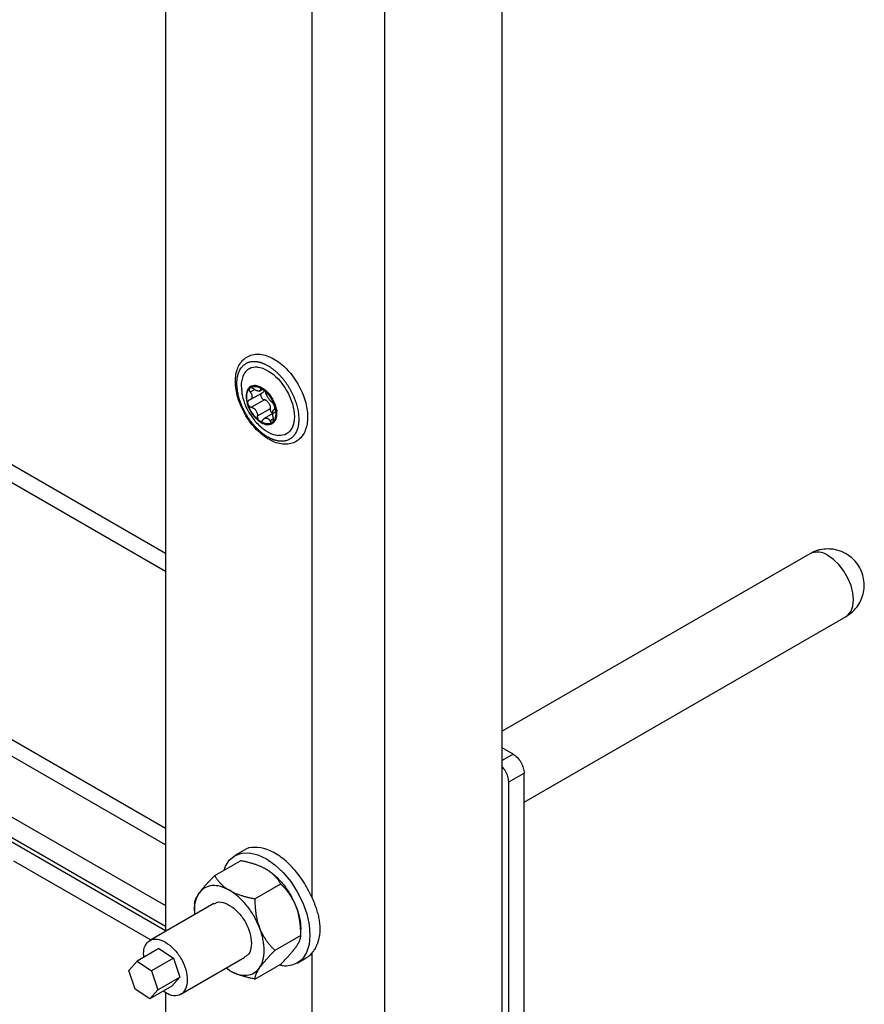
# Model space of a CAD drawing. Header units: millimetres. Extents: x -3787 to 418, y -511 to 3927.
# Tile 81 of 87: x 255 to 418, y 2785 to 2975. Entities that reach past the tile are written whole.
import ezdxf

# ---------------------------------------------------------------- set-up
doc = ezdxf.new("R2010")
doc.units = ezdxf.units.MM

msp = doc.modelspace()

# ---------------------------------------------------------------- linework, layer by layer
at = {"color": 7, "linetype": 'Continuous', "lineweight": 25}
for p, q in [((347.92, 2084.3), (347.92, 3495.28)), ((311.15, 3484.67), (311.15, 2805.82)), ((325.29, 2065.52), (325.29, 3484.67)), ((282.87, 3458.54), (282.87, 2799.17)), ((282.87, 2872.25), (-33.71, 3055.01)), ((-33.71, 3051.58), (282.87, 2868.82)), ((-17.21, 2977.41), (282.87, 2804.18)), ((-17.3, 2972.66), (282.87, 2799.37)), ((282.87, 2815.91), (24.07, 2965.32)), ((26.89, 2966.95), (282.87, 2819.18)), ((299.4, 2904.55), (299.33, 2904.5)), ((299.2, 2901.95), (301.8, 2903.45)), ((301.04, 2903.65), (301.64, 2904)), ((301.75, 2903.44), (301.91, 2903.54)), ((302.02, 2901.95), (299.5, 2900.5)), ((300.64, 2898.83), (303.15, 2900.29)), ((304.53, 2899.81), (301.94, 2898.31)), ((303.96, 2900.11), (303.78, 2900)), ((303.46, 2897.34), (303.54, 2897.39)), ((407.35, 2872.19), (347.92, 2837.88)), ((352.16, 2824.16), (414.35, 2860.06)), ((350.04, 2833.47), (347.92, 2834.7)), ((349.19, 2828.08), (352.16, 2829.8)), ((352.16, 2050), (352.16, 2829.8)), ((349.19, 2048.29), (349.19, 2828.08)), ((298.08, 2814.88), (296.31, 2813.86)), ((253.52, 2812.85), (280.04, 2797.54)), ((292.4, 2809.98), (297.39, 2812.86)), ((300.16, 2805.5), (305.15, 2808.39)), ((292.24, 2804.58), (279.87, 2797.44)), ((288.52, 2804.47), (288.52, 2803.26)), ((309.03, 2798.39), (304.04, 2795.51)), ((309.03, 2798.39), (309.03, 2799.59)), ((281.64, 2795.89), (277.4, 2793.44)), ((281.64, 2795.89), (284.46, 2794.02)), ((284.46, 2794.02), (280.22, 2791.57)), ((284.46, 2794.02), (285.69, 2790.36)), ((285.87, 2787.05), (298.24, 2794.19)), ((308.31, 2793.08), (310.08, 2794.1)), ((311.15, 2794.99), (311.15, 2662.76)), ((275.8, 2791.67), (277.4, 2793.44)), ((277.4, 2793.44), (280.22, 2791.57)), ((295.24, 2791.63), (294.61, 2792.09)), ((300.16, 2789.99), (305.15, 2792.87)), ((277.03, 2788.02), (275.8, 2791.67)), ((280.22, 2791.57), (281.44, 2787.92)), ((281.44, 2787.92), (285.69, 2790.36)), ((285.69, 2790.36), (284.09, 2788.59)), ((284.09, 2788.59), (279.85, 2786.14)), ((279.85, 2786.14), (277.03, 2788.02)), ((281.44, 2787.92), (279.85, 2786.14)), ((282.87, 2787.44), (282.87, 2656.11))]:
    msp.add_line(p, q, dxfattribs=at)
at = {"color": 8, "linetype": 'Continuous', "lineweight": 25}
for p, q in [((-17.3, 2973.49), (282.87, 2800.21)), ((300.13, 2903.93), (299.27, 2903.43)), ((301.41, 2904), (301.26, 2903.92)), ((303.04, 2897.91), (303.75, 2898.32)), ((350.04, 2833.47), (347.92, 2832.25))]:
    msp.add_line(p, q, dxfattribs=at)
at = {"color": 7, "linetype": 'Continuous', "lineweight": 25, "flags": 128}
for points in [[(299.4, 2904.55), (299.61, 2904.64), (300.35, 2904.73)], [(300.35, 2904.73), (301.2, 2904.48), (302.07, 2903.92), (302.89, 2903.1), (303.58, 2902.09), (304.08, 2900.98), (304.35, 2899.87), (304.37, 2898.85), (304.13, 2898.02), (303.65, 2897.46), (303.54, 2897.39)], [(294.26, 2811.05), (294.5, 2811.8), (295.29, 2813.03), (296.36, 2813.89), (297.65, 2814.35), (299.13, 2814.39), (300.72, 2814.01), (302.38, 2813.23), (304.03, 2812.07), (305.62, 2810.58), (307.08, 2808.82), (308.36, 2806.85), (309.4, 2804.75), (310.18, 2802.61), (310.65, 2800.49), (310.8, 2798.49), (310.62, 2796.68), (310.62, 2796.68)]]:
    msp.add_lwpolyline(points, dxfattribs=at)
at = {"color": 8, "linetype": 'Continuous', "lineweight": 25, "flags": 128}
msp.add_lwpolyline([(414.35, 2860.06), (414.72, 2860.33), (415.31, 2861.07), (415.68, 2862.07), (415.8, 2863.27), (415.68, 2864.61), (415.31, 2866.03), (414.72, 2867.46), (413.94, 2868.81), (413, 2870.04), (411.95, 2871.06), (410.85, 2871.84)], dxfattribs=at)
at = {"color": 8, "linetype": 'Continuous', "lineweight": 25}
msp.add_arc((408.81, 2869.07), 3.44, 53.6074, 115.0822, dxfattribs=at)
at = {"color": 7, "linetype": 'Continuous', "lineweight": 25}
for points, knots in [([(296.4, 2905.51), (296.4, 2905.25), (296.42, 2904.49), (296.64, 2903.17), (297.11, 2901.57), (297.78, 2899.99), (298.64, 2898.48), (299.65, 2897.09), (300.78, 2895.85), (302, 2894.82), (303.29, 2894.03), (304.6, 2893.51), (305.89, 2893.3), (307.1, 2893.42), (308.17, 2893.86), (309.04, 2894.57), (309.7, 2895.5), (310.14, 2896.63), (310.36, 2897.94), (310.35, 2899.4), (310.11, 2900.96), (309.64, 2902.55), (308.97, 2904.13), (308.11, 2905.64), (307.1, 2907.04), (305.97, 2908.27), (304.75, 2909.31), (303.46, 2910.1), (302.15, 2910.62), (300.86, 2910.83), (299.65, 2910.71), (298.58, 2910.27), (297.71, 2909.56), (297.05, 2908.63), (296.61, 2907.5), (296.42, 2906.43), (296.4, 2905.74), (296.4, 2905.51)], [0, 0, 0, 0, 0.0159965, 0.0459907, 0.0759151, 0.1057602, 0.1355657, 0.165394, 0.1952937, 0.2253359, 0.2555837, 0.2860434, 0.3164293, 0.3460937, 0.3745107, 0.4019904, 0.4293021, 0.4572424, 0.4861996, 0.5159068, 0.5458806, 0.5758054, 0.6056506, 0.6354562, 0.6652842, 0.6951837, 0.7252253, 0.7554723, 0.7859315, 0.8163186, 0.8459864, 0.8744074, 0.9018888, 0.9291998, 0.9571371, 0.9860911, 1, 1, 1, 1]), ([(304.95, 2893.96), (304.88, 2893.97), (304.76, 2893.98), (304.56, 2894.02), (304.37, 2894.06), (304.17, 2894.11), (303.98, 2894.17), (303.78, 2894.23), (303.57, 2894.31), (303.37, 2894.4), (303.17, 2894.49), (302.97, 2894.59), (302.76, 2894.7), (302.56, 2894.82), (302.35, 2894.94), (302.15, 2895.08), (301.95, 2895.22), (301.75, 2895.37), (301.54, 2895.53), (301.34, 2895.69), (301.15, 2895.86), (300.95, 2896.04), (300.76, 2896.22), (300.56, 2896.41), (300.37, 2896.61), (300.19, 2896.81), (300, 2897.02), (299.82, 2897.23), (299.64, 2897.45), (299.47, 2897.67), (299.3, 2897.9), (299.13, 2898.13), (298.97, 2898.37), (298.81, 2898.61), (298.66, 2898.85), (298.51, 2899.1), (298.36, 2899.35), (298.22, 2899.6), (298.09, 2899.86), (297.96, 2900.11), (297.84, 2900.37), (297.72, 2900.63), (297.61, 2900.89), (297.5, 2901.16), (297.4, 2901.42), (297.31, 2901.68), (297.22, 2901.95), (297.12, 2902.28), (297.01, 2902.69), (296.9, 2903.16), (296.81, 2903.63), (296.75, 2904.08), (296.71, 2904.53), (296.69, 2904.86), (296.69, 2905.28), (296.71, 2905.84), (296.81, 2906.46), (296.94, 2906.95), (297.13, 2907.51), (297.46, 2908.1), (298.07, 2908.77), (298.77, 2909.19), (299.42, 2909.34), (299.79, 2909.37), (299.99, 2909.37), (300.2, 2909.37), (300.33, 2909.36), (300.38, 2909.35)], [0, 0, 0, 0, 0.0108733, 0.0217466, 0.0326199, 0.0434932, 0.0543665, 0.0652398, 0.0761131, 0.0869864, 0.0978597, 0.108733, 0.1196063, 0.1304796, 0.1413529, 0.1522262, 0.1630995, 0.1739728, 0.1848462, 0.1957195, 0.2065928, 0.2174661, 0.2283394, 0.2392127, 0.250086, 0.2609593, 0.2718326, 0.2827059, 0.2935792, 0.3044525, 0.3153258, 0.3261991, 0.3370724, 0.3479457, 0.358819, 0.3696923, 0.3805656, 0.3914389, 0.4023122, 0.4131855, 0.4240588, 0.4349321, 0.4458054, 0.4566787, 0.467552, 0.4784253, 0.4892986, 0.5001719, 0.5199633, 0.5397549, 0.559557, 0.5793586, 0.5985892, 0.6177544, 0.6249171, 0.6561628, 0.6975253, 0.7182161, 0.7381568, 0.7953142, 0.8369998, 0.9096684, 0.9548102, 0.9624755, 0.9773461, 0.9913993, 1, 1, 1, 1]), ([(300.71, 2908.26), (300.14, 2908.23), (299.26, 2908.19), (298.4, 2907.47), (297.89, 2906.7), (297.61, 2905.69), (297.47, 2904.76), (297.6, 2904.11), (297.64, 2903.9)], [0, 0, 0, 0, 0.290956, 0.447583, 0.607534, 0.767485, 0.924111, 1, 1, 1, 1]), ([(300.38, 2909.35), (300.45, 2909.34), (300.57, 2909.33), (300.77, 2909.3), (300.96, 2909.26), (301.16, 2909.21), (301.35, 2909.15), (301.55, 2909.08), (301.76, 2909), (301.96, 2908.92), (302.16, 2908.82), (302.36, 2908.72), (302.57, 2908.61), (302.77, 2908.49), (302.98, 2908.37), (303.18, 2908.23), (303.38, 2908.09), (303.59, 2907.94), (303.79, 2907.79), (303.99, 2907.62), (304.18, 2907.45), (304.38, 2907.28), (304.58, 2907.09), (304.77, 2906.9), (304.96, 2906.71), (305.14, 2906.5), (305.33, 2906.3), (305.51, 2906.08), (305.69, 2905.87), (305.86, 2905.64), (306.03, 2905.41), (306.2, 2905.18), (306.36, 2904.95), (306.52, 2904.71), (306.67, 2904.46), (306.82, 2904.21), (306.97, 2903.96), (307.11, 2903.71), (307.24, 2903.46), (307.37, 2903.2), (307.49, 2902.94), (307.61, 2902.68), (307.72, 2902.42), (307.83, 2902.16), (307.93, 2901.89), (308.02, 2901.63), (308.11, 2901.37), (308.22, 2901.02), (308.33, 2900.58), (308.45, 2900.06), (308.54, 2899.55), (308.6, 2899.05), (308.64, 2898.56), (308.64, 2898.08), (308.62, 2897.62), (308.57, 2897.18), (308.5, 2896.76), (308.39, 2896.37), (308.26, 2896), (308.11, 2895.65), (307.92, 2895.33), (307.72, 2895.05), (307.49, 2894.79), (307.24, 2894.57), (306.96, 2894.37), (306.67, 2894.22), (306.35, 2894.09), (306.03, 2894), (305.68, 2893.95), (305.32, 2893.94), (305.07, 2893.95), (304.95, 2893.96)], [0, 0, 0, 0, 0.01087, 0.021741, 0.032611, 0.043481, 0.054352, 0.065222, 0.076093, 0.086963, 0.097833, 0.108704, 0.119574, 0.130444, 0.141315, 0.152185, 0.163055, 0.173926, 0.184796, 0.195666, 0.206537, 0.217407, 0.228278, 0.239148, 0.250018, 0.260889, 0.271759, 0.282629, 0.2935, 0.30437, 0.31524, 0.326111, 0.336981, 0.347851, 0.358722, 0.369592, 0.380463, 0.391333, 0.402203, 0.413074, 0.423944, 0.434814, 0.445685, 0.456555, 0.467425, 0.478296, 0.489166, 0.500036, 0.521774, 0.543512, 0.565249, 0.586987, 0.608724, 0.630462, 0.652199, 0.673937, 0.695674, 0.717412, 0.739149, 0.760887, 0.782625, 0.804362, 0.8261, 0.847837, 0.869575, 0.891312, 0.91305, 0.934787, 0.956525, 0.978262, 1, 1, 1, 1]), ([(300.71, 2908.26), (301.96, 2908.13), (303.38, 2907.32), (305.89, 2904.66), (306.88, 2902.93), (307.92, 2899.43), (307.92, 2897.8), (306.88, 2895.5), (305.88, 2894.93), (304.62, 2895.06)], [0, 0, 0, 0, 0.25, 0.25, 0.5, 0.5, 0.75, 0.75, 1, 1, 1, 1]), ([(300.28, 2904.69), (299.92, 2904.72), (299.6, 2904.66), (299.06, 2904.35), (298.84, 2904.1), (298.55, 2903.45), (298.47, 2903.05), (298.47, 2902.17), (298.54, 2901.69), (298.84, 2900.7), (299.05, 2900.2), (299.59, 2899.26), (299.92, 2898.83), (300.62, 2898.08), (301.01, 2897.77), (301.77, 2897.33), (302.15, 2897.19), (302.51, 2897.16)], [0, 0, 0, 0, 0.125, 0.125, 0.25, 0.25, 0.375, 0.375, 0.5, 0.5, 0.625, 0.625, 0.75, 0.75, 0.875, 0.875, 1, 1, 1, 1]), ([(299.16, 2904.19), (299.46, 2904.46), (299.87, 2904.59), (300.77, 2904.5), (301.28, 2904.28), (301.76, 2903.93)], [0, 0, 0, 0, 0.5, 0.5, 1, 1, 1, 1]), ([(302.51, 2897.16), (302.86, 2897.12), (303.19, 2897.18), (303.73, 2897.5), (303.95, 2897.75), (304.24, 2898.39), (304.32, 2898.79), (304.32, 2899.67), (304.24, 2900.16), (303.95, 2901.14), (303.73, 2901.64), (303.19, 2902.58), (302.87, 2903.02), (302.16, 2903.77), (301.78, 2904.07), (301.01, 2904.52), (300.63, 2904.65), (300.28, 2904.69)], [0, 0, 0, 0, 0.125, 0.125, 0.25, 0.25, 0.375, 0.375, 0.5, 0.5, 0.625, 0.625, 0.75, 0.75, 0.875, 0.875, 1, 1, 1, 1]), ([(297.6, 2903.9), (297.62, 2903.62), (297.67, 2902.97), (297.92, 2901.99), (298.32, 2900.8), (298.74, 2900.01), (298.99, 2899.53)], [0, 0, 0, 0, 0.185769, 0.424307, 0.652184, 1, 1, 1, 1]), ([(298.79, 2901.18), (298.61, 2901.81), (298.54, 2902.43), (298.67, 2903.48), (298.87, 2903.91), (299.16, 2904.19)], [0, 0, 0, 0, 0.5, 0.5, 1, 1, 1, 1]), ([(299.16, 2904.19), (299.15, 2904.17), (299.13, 2904.15), (299.1, 2904.1), (299.08, 2904.05), (299.07, 2903.99), (299.07, 2903.93), (299.07, 2903.85), (299.09, 2903.76), (299.13, 2903.65), (299.19, 2903.54), (299.25, 2903.47), (299.27, 2903.43)], [0, 0, 0, 0, 0.084084, 0.167114, 0.249666, 0.332343, 0.415764, 0.500551, 0.619332, 0.738029, 0.870001, 1, 1, 1, 1]), ([(299.27, 2903.43), (299.29, 2903.41), (299.33, 2903.35), (299.39, 2903.27), (299.43, 2903.19), (299.47, 2903.12), (299.53, 2903), (299.58, 2902.84), (299.61, 2902.63), (299.59, 2902.4), (299.5, 2902.2), (299.38, 2902.07), (299.25, 2901.97), (299.14, 2901.93), (299.08, 2901.9)], [0, 0, 0, 0, 0.046074, 0.09015, 0.132234, 0.172336, 0.210462, 0.318499, 0.420284, 0.562638, 0.709748, 0.796787, 0.893499, 1, 1, 1, 1]), ([(299.94, 2904.05), (299.91, 2904.07), (299.87, 2904.1), (299.79, 2904.15), (299.7, 2904.19), (299.6, 2904.23), (299.49, 2904.26), (299.37, 2904.27), (299.25, 2904.25), (299.19, 2904.21), (299.16, 2904.19)], [0, 0, 0, 0, 0.086738, 0.173874, 0.262412, 0.381161, 0.500077, 0.668064, 0.833077, 1, 1, 1, 1]), ([(300.83, 2903.65), (300.81, 2903.65), (300.76, 2903.66), (300.68, 2903.68), (300.59, 2903.7), (300.5, 2903.73), (300.39, 2903.78), (300.26, 2903.84), (300.1, 2903.93), (300, 2904.01), (299.94, 2904.05)], [0, 0, 0, 0, 0.096136, 0.194084, 0.293936, 0.395784, 0.499709, 0.651567, 0.818287, 1, 1, 1, 1]), ([(301.26, 2903.92), (301.26, 2903.9), (301.25, 2903.86), (301.23, 2903.81), (301.2, 2903.76), (301.17, 2903.73), (301.12, 2903.69), (301.05, 2903.66), (300.95, 2903.64), (300.87, 2903.65), (300.83, 2903.65)], [0, 0, 0, 0, 0.1108911, 0.2163688, 0.3164576, 0.4111867, 0.5005903, 0.6725163, 0.8388489, 1, 1, 1, 1]), ([(301.76, 2903.93), (301.74, 2903.94), (301.7, 2903.97), (301.64, 2904.01), (301.58, 2904.03), (301.52, 2904.05), (301.47, 2904.06), (301.42, 2904.07), (301.36, 2904.06), (301.32, 2904.03), (301.28, 2903.98), (301.27, 2903.94), (301.26, 2903.92)], [0, 0, 0, 0, 0.084084, 0.167114, 0.249666, 0.332343, 0.415764, 0.500551, 0.619332, 0.738029, 0.870001, 1, 1, 1, 1]), ([(301.41, 2903.22), (301.37, 2903.18), (301.3, 2903.09), (301.26, 2902.88), (301.3, 2902.64), (301.41, 2902.39), (301.58, 2902.18), (301.79, 2902.02), (301.94, 2901.97), (302.02, 2901.95)], [0, 0, 0, 0, 0.1160778, 0.263705, 0.4105945, 0.557602, 0.7053007, 0.845444, 1, 1, 1, 1]), ([(301.76, 2903.93), (302.25, 2903.57), (302.72, 2903.08), (303.49, 2901.94), (303.8, 2901.29), (303.99, 2900.66)], [0, 0, 0, 0, 0.5, 0.5, 1, 1, 1, 1]), ([(302.35, 2903.13), (302.34, 2903.15), (302.32, 2903.2), (302.29, 2903.27), (302.25, 2903.36), (302.19, 2903.45), (302.11, 2903.57), (302.01, 2903.7), (301.89, 2903.83), (301.8, 2903.89), (301.76, 2903.93)], [0, 0, 0, 0, 0.086738, 0.173874, 0.262412, 0.381161, 0.500077, 0.668064, 0.833077, 1, 1, 1, 1]), ([(303.48, 2901.46), (303.46, 2901.48), (303.42, 2901.51), (303.35, 2901.57), (303.29, 2901.63), (303.23, 2901.69), (303.13, 2901.8), (303, 2901.96), (302.84, 2902.18), (302.68, 2902.42), (302.56, 2902.64), (302.47, 2902.82), (302.4, 2902.97), (302.36, 2903.07), (302.35, 2903.13)], [0, 0, 0, 0, 0.055463, 0.108219, 0.15828, 0.205661, 0.250379, 0.378158, 0.499894, 0.621702, 0.749594, 0.8256, 0.909047, 1, 1, 1, 1]), ([(299.08, 2901.9), (299.06, 2901.9), (299.02, 2901.88), (298.96, 2901.84), (298.9, 2901.79), (298.84, 2901.73), (298.79, 2901.63), (298.76, 2901.5), (298.76, 2901.35), (298.78, 2901.24), (298.79, 2901.18)], [0, 0, 0, 0, 0.086738, 0.173874, 0.262412, 0.381161, 0.500077, 0.668064, 0.833077, 1, 1, 1, 1]), ([(301.02, 2897.92), (300.54, 2898.27), (300.07, 2898.77), (299.29, 2899.91), (298.98, 2900.55), (298.79, 2901.18)], [0, 0, 0, 0, 0.5, 0.5, 1, 1, 1, 1]), ([(298.79, 2901.18), (298.8, 2901.15), (298.82, 2901.1), (298.86, 2901.02), (298.9, 2900.94), (298.95, 2900.87), (299.01, 2900.8), (299.08, 2900.72), (299.16, 2900.65), (299.27, 2900.58), (299.38, 2900.53), (299.46, 2900.51), (299.5, 2900.5)], [0, 0, 0, 0, 0.084084, 0.167114, 0.249666, 0.332343, 0.415763, 0.500551, 0.619331, 0.738029, 0.870001, 1, 1, 1, 1]), ([(299.5, 2900.5), (299.54, 2900.49), (299.61, 2900.47), (299.71, 2900.44), (299.81, 2900.39), (299.89, 2900.35), (300.03, 2900.26), (300.2, 2900.13), (300.38, 2899.91), (300.51, 2899.66), (300.6, 2899.42), (300.63, 2899.21), (300.65, 2899.02), (300.64, 2898.9), (300.64, 2898.83)], [0, 0, 0, 0, 0.055463, 0.108219, 0.15828, 0.205661, 0.250379, 0.378158, 0.499894, 0.621702, 0.749594, 0.8256, 0.909047, 1, 1, 1, 1]), ([(302.42, 2901.79), (302.39, 2901.81), (302.33, 2901.84), (302.23, 2901.89), (302.13, 2901.92), (302.06, 2901.94), (302.02, 2901.95)], [0, 0, 0, 0, 0.227516, 0.469971, 0.727444, 1, 1, 1, 1]), ([(302.42, 2901.79), (302.58, 2901.67), (302.72, 2901.51), (302.97, 2901.15), (303.07, 2900.95), (303.13, 2900.75)], [0, 0, 0, 0, 0.5, 0.5, 1, 1, 1, 1]), ([(303.15, 2900.29), (303.16, 2900.32), (303.16, 2900.38), (303.16, 2900.48), (303.16, 2900.57), (303.15, 2900.66), (303.14, 2900.72), (303.13, 2900.75)], [0, 0, 0, 0, 0.219257, 0.428851, 0.628814, 0.819183, 1, 1, 1, 1]), ([(303.99, 2900.66), (303.98, 2900.69), (303.96, 2900.74), (303.93, 2900.83), (303.9, 2900.91), (303.86, 2900.99), (303.82, 2901.07), (303.76, 2901.15), (303.7, 2901.24), (303.63, 2901.33), (303.55, 2901.41), (303.51, 2901.44), (303.48, 2901.46)], [0, 0, 0, 0, 0.084084, 0.167114, 0.249666, 0.332343, 0.415764, 0.500551, 0.619332, 0.738029, 0.870001, 1, 1, 1, 1]), ([(303.99, 2900.66), (304.18, 2900.03), (304.24, 2899.41), (304.11, 2898.36), (303.92, 2897.93), (303.62, 2897.66)], [0, 0, 0, 0, 0.5, 0.5, 1, 1, 1, 1]), ([(303.9, 2900.05), (303.91, 2900.06), (303.94, 2900.06), (303.97, 2900.08), (304, 2900.12), (304.02, 2900.17), (304.04, 2900.25), (304.05, 2900.36), (304.03, 2900.51), (304, 2900.61), (303.99, 2900.66)], [0, 0, 0, 0, 0.088673, 0.177747, 0.268293, 0.392295, 0.51654, 0.678897, 0.838585, 1, 1, 1, 1]), ([(298.99, 2899.53), (299.31, 2899.03), (299.77, 2898.31), (300.6, 2897.37), (301.3, 2896.69), (301.89, 2896.27), (302.15, 2896.08)], [0, 0, 0, 0, 0.37941, 0.535554, 0.795634, 1, 1, 1, 1]), ([(300.64, 2898.83), (300.63, 2898.8), (300.63, 2898.75), (300.63, 2898.66), (300.65, 2898.55), (300.67, 2898.44), (300.72, 2898.3), (300.8, 2898.16), (300.9, 2898.02), (300.98, 2897.95), (301.02, 2897.92)], [0, 0, 0, 0, 0.086738, 0.173874, 0.262412, 0.381161, 0.500077, 0.668064, 0.833077, 1, 1, 1, 1]), ([(303.67, 2899.3), (303.63, 2899.32), (303.56, 2899.35), (303.44, 2899.45), (303.33, 2899.58), (303.24, 2899.74), (303.18, 2899.91), (303.15, 2900.1), (303.15, 2900.22), (303.15, 2900.29)], [0, 0, 0, 0, 0.1038, 0.253003, 0.402142, 0.539367, 0.684612, 0.838095, 1, 1, 1, 1]), ([(303.71, 2898.53), (303.7, 2898.57), (303.68, 2898.65), (303.65, 2898.76), (303.63, 2898.88), (303.62, 2898.98), (303.6, 2899.14), (303.59, 2899.35), (303.61, 2899.58), (303.64, 2899.78), (303.7, 2899.91), (303.76, 2899.99), (303.82, 2900.04), (303.87, 2900.05), (303.9, 2900.05)], [0, 0, 0, 0, 0.055463, 0.108219, 0.15828, 0.205661, 0.250379, 0.378158, 0.499894, 0.621702, 0.749594, 0.8256, 0.909047, 1, 1, 1, 1]), ([(301.02, 2897.92), (301.04, 2897.9), (301.08, 2897.88), (301.14, 2897.85), (301.2, 2897.82), (301.27, 2897.81), (301.31, 2897.81), (301.33, 2897.8)], [0, 0, 0, 0, 0.200671, 0.399802, 0.598581, 0.798234, 1, 1, 1, 1]), ([(301.33, 2897.8), (301.35, 2897.8), (301.38, 2897.8), (301.44, 2897.81), (301.49, 2897.83), (301.56, 2897.87), (301.64, 2897.93), (301.7, 2898), (301.72, 2898.04)], [0, 0, 0, 0, 0.1186566, 0.2366593, 0.354757, 0.473716, 0.739027, 1, 1, 1, 1]), ([(301.72, 2898.04), (301.74, 2898.07), (301.77, 2898.13), (301.83, 2898.2), (301.89, 2898.26), (301.95, 2898.31), (302.03, 2898.36), (302.13, 2898.41), (302.25, 2898.44), (302.34, 2898.44), (302.38, 2898.44)], [0, 0, 0, 0, 0.110891, 0.216369, 0.316458, 0.411187, 0.50059, 0.672516, 0.838849, 1, 1, 1, 1]), ([(302.38, 2898.44), (302.4, 2898.43), (302.45, 2898.43), (302.52, 2898.4), (302.59, 2898.37), (302.67, 2898.33), (302.75, 2898.27), (302.84, 2898.18), (302.95, 2898.06), (303.01, 2897.96), (303.04, 2897.91)], [0, 0, 0, 0, 0.096136, 0.194084, 0.293936, 0.395784, 0.499709, 0.651567, 0.818287, 1, 1, 1, 1]), ([(303.04, 2897.91), (303.06, 2897.89), (303.08, 2897.84), (303.13, 2897.78), (303.18, 2897.73), (303.24, 2897.67), (303.32, 2897.62), (303.38, 2897.6), (303.41, 2897.6)], [0, 0, 0, 0, 0.13071, 0.261256, 0.392902, 0.526927, 0.763641, 1, 1, 1, 1]), ([(303.41, 2897.6), (303.42, 2897.59), (303.45, 2897.59), (303.5, 2897.59), (303.54, 2897.61), (303.58, 2897.63), (303.61, 2897.65), (303.62, 2897.66)], [0, 0, 0, 0, 0.201766, 0.401419, 0.600198, 0.799329, 1, 1, 1, 1]), ([(303.62, 2897.66), (303.63, 2897.67), (303.66, 2897.7), (303.69, 2897.74), (303.72, 2897.8), (303.74, 2897.87), (303.75, 2897.94), (303.77, 2898.02), (303.77, 2898.13), (303.76, 2898.25), (303.75, 2898.39), (303.72, 2898.48), (303.71, 2898.53)], [0, 0, 0, 0, 0.084084, 0.167115, 0.249667, 0.332343, 0.415764, 0.500551, 0.619332, 0.738029, 0.870001, 1, 1, 1, 1]), ([(302.16, 2896.09), (302.35, 2895.95), (303.19, 2895.35), (304, 2895.18), (304.62, 2895.06)], [0, 0, 0, 0, 0.233986, 1, 1, 1, 1]), ([(410.85, 2873.13), (410.34, 2873.1), (409.62, 2873.05), (408.57, 2872.76), (407.89, 2872.51), (407.47, 2872.24), (407.36, 2872.17)], [0, 0, 0, 0, 0.4169827, 0.5936876, 0.8923097, 1, 1, 1, 1]), ([(414.34, 2860.08), (414.57, 2860.21), (415.17, 2860.56), (416.02, 2861.35), (416.85, 2862.43), (417.47, 2863.7), (417.83, 2865.11), (417.89, 2866.59), (417.63, 2868.07), (417.05, 2869.5), (416.19, 2870.73), (415.14, 2871.72), (414.07, 2872.38), (413.06, 2872.79), (412.02, 2873.07), (411.29, 2873.1), (410.85, 2873.13)], [0, 0, 0, 0, 0.042907, 0.113437, 0.187944, 0.265149, 0.34419, 0.424607, 0.506262, 0.589357, 0.674652, 0.750843, 0.825045, 0.879423, 0.928945, 1, 1, 1, 1]), ([(350.04, 2833.47), (350.32, 2833.31), (350.6, 2833.09), (351.11, 2832.55), (351.34, 2832.23), (351.74, 2831.55), (351.89, 2831.19), (352.11, 2830.47), (352.16, 2830.12), (352.16, 2829.8)], [0, 0, 0, 0, 0.25, 0.25, 0.5, 0.5, 0.75, 0.75, 1, 1, 1, 1]), ([(349.19, 2828.08), (349.16, 2828.42), (349.1, 2829.1), (348.62, 2830.19), (348.15, 2830.77), (347.92, 2831.05)], [0, 0, 0, 0, 0.3393715, 0.678743, 1, 1, 1, 1]), ([(311.15, 2805.82), (310.63, 2806.88), (309.59, 2808.98), (307.4, 2811.73), (304.97, 2813.86), (302.44, 2815.21), (300.11, 2815.54), (298.6, 2815.37), (298.1, 2814.88), (298.09, 2814.87)], [0, 0, 0, 0, 0.166049, 0.332098, 0.498147, 0.664196, 0.830245, 0.996294, 1, 1, 1, 1]), ([(302.31, 2811.22), (302.24, 2811.26), (302.11, 2811.34), (301.89, 2811.45), (301.67, 2811.56), (301.45, 2811.67), (301.11, 2811.82), (300.63, 2812), (300.03, 2812.21), (299.41, 2812.4), (298.77, 2812.57), (298.1, 2812.72), (297.63, 2812.82), (297.39, 2812.86)], [0, 0, 0, 0, 0.050324, 0.100597, 0.150956, 0.201537, 0.252473, 0.375657, 0.501384, 0.62054, 0.742805, 0.869044, 1, 1, 1, 1]), ([(305.15, 2808.39), (305.1, 2808.47), (305.01, 2808.62), (304.86, 2808.85), (304.71, 2809.08), (304.55, 2809.29), (304.38, 2809.5), (304.2, 2809.71), (303.96, 2809.96), (303.65, 2810.27), (303.29, 2810.57), (302.95, 2810.82), (302.64, 2811.03), (302.42, 2811.16), (302.31, 2811.22)], [0, 0, 0, 0, 0.075954, 0.15025, 0.223017, 0.294394, 0.364535, 0.433606, 0.501788, 0.62778, 0.751437, 0.834899, 0.917554, 1, 1, 1, 1]), ([(302.31, 2811.22), (302.38, 2811.18), (302.53, 2811.1), (302.74, 2810.96), (302.96, 2810.82), (303.17, 2810.66), (303.39, 2810.51), (303.6, 2810.34), (303.81, 2810.17), (304.24, 2809.8), (304.88, 2809.18), (305.68, 2808.26), (306.43, 2807.25), (306.98, 2806.37), (307.38, 2805.64), (307.65, 2805.1), (307.91, 2804.54), (308.05, 2804.17), (308.13, 2803.99)], [0, 0, 0, 0, 0.030823, 0.061552, 0.092219, 0.122855, 0.153494, 0.184165, 0.214902, 0.245736, 0.37285, 0.500016, 0.62713, 0.754295, 0.81584, 0.877135, 0.938436, 1, 1, 1, 1]), ([(289.42, 2806.62), (289.46, 2806.67), (289.52, 2806.76), (289.63, 2806.91), (289.75, 2807.06), (289.87, 2807.21), (290.06, 2807.45), (290.33, 2807.78), (290.7, 2808.2), (291.09, 2808.63), (291.5, 2809.06), (291.94, 2809.51), (292.24, 2809.82), (292.4, 2809.98)], [0, 0, 0, 0, 0.0488465, 0.0976979, 0.146681, 0.1959209, 0.2455409, 0.3722826, 0.5013791, 0.6205427, 0.7428114, 0.8690492, 1, 1, 1, 1]), ([(292.4, 2809.98), (292.45, 2809.9), (292.54, 2809.75), (292.69, 2809.51), (292.84, 2809.29), (293.01, 2809.07), (293.17, 2808.86), (293.35, 2808.66), (293.59, 2808.4), (293.91, 2808.1), (294.27, 2807.79), (294.61, 2807.54), (294.92, 2807.33), (295.13, 2807.21), (295.24, 2807.14)], [0, 0, 0, 0, 0.075958, 0.150258, 0.223026, 0.294404, 0.364543, 0.433612, 0.50179, 0.630049, 0.756002, 0.837959, 0.919102, 1, 1, 1, 1]), ([(291.88, 2808.04), (291.37, 2808), (290.91, 2807.85), (290.08, 2807.37), (289.72, 2807.04), (289.42, 2806.62)], [0, 0, 0, 0, 0.5, 0.5, 1, 1, 1, 1]), ([(295.24, 2807.14), (294.65, 2807.48), (294.07, 2807.73), (292.94, 2808.03), (292.39, 2808.09), (291.88, 2808.04)], [0, 0, 0, 0, 0.5, 0.5, 1, 1, 1, 1]), ([(308.13, 2803.99), (308.09, 2804.07), (308.03, 2804.25), (307.92, 2804.5), (307.8, 2804.75), (307.68, 2805), (307.49, 2805.36), (307.21, 2805.84), (306.85, 2806.39), (306.46, 2806.91), (306.06, 2807.41), (305.62, 2807.91), (305.31, 2808.23), (305.15, 2808.39)], [0, 0, 0, 0, 0.049816, 0.099611, 0.149518, 0.19967, 0.250197, 0.373625, 0.499436, 0.619043, 0.741775, 0.868509, 1, 1, 1, 1]), ([(288.61, 2802.48), (288.57, 2802.75), (288.45, 2803.73), (288.68, 2805.22), (289.17, 2806.16), (289.42, 2806.62)], [0, 0, 0, 0, 0.154112, 0.577056, 1, 1, 1, 1]), ([(288.52, 2804.46), (288.52, 2804.5), (288.53, 2804.58), (288.54, 2804.7), (288.56, 2804.83), (288.58, 2804.96), (288.62, 2805.09), (288.66, 2805.23), (288.73, 2805.41), (288.83, 2805.65), (288.98, 2805.92), (289.12, 2806.17), (289.26, 2806.39), (289.37, 2806.55), (289.42, 2806.62)], [0, 0, 0, 0, 0.075958, 0.150258, 0.223026, 0.294404, 0.364543, 0.433612, 0.50179, 0.630049, 0.756002, 0.837959, 0.919102, 1, 1, 1, 1]), ([(295.24, 2807.14), (295.31, 2807.1), (295.44, 2807.03), (295.65, 2806.92), (295.86, 2806.81), (296.08, 2806.71), (296.42, 2806.56), (296.9, 2806.37), (297.52, 2806.16), (298.15, 2805.97), (298.78, 2805.8), (299.46, 2805.64), (299.92, 2805.55), (300.16, 2805.5)], [0, 0, 0, 0, 0.048847, 0.097698, 0.146681, 0.195921, 0.245541, 0.372283, 0.501379, 0.620543, 0.742811, 0.869049, 1, 1, 1, 1]), ([(301.06, 2799.91), (300.76, 2800.66), (300.41, 2801.41), (299.58, 2802.85), (299.11, 2803.53), (298.09, 2804.8), (297.55, 2805.37), (296.41, 2806.38), (295.83, 2806.8), (295.24, 2807.14)], [0, 0, 0, 0, 0.25, 0.25, 0.5, 0.5, 0.75, 0.75, 1, 1, 1, 1]), ([(300.16, 2805.5), (300.16, 2805.36), (300.16, 2805.07), (300.17, 2804.65), (300.19, 2804.23), (300.22, 2803.83), (300.25, 2803.43), (300.3, 2803.03), (300.36, 2802.53), (300.47, 2801.92), (300.61, 2801.3), (300.76, 2800.77), (300.9, 2800.33), (301, 2800.05), (301.06, 2799.91)], [0, 0, 0, 0, 0.075767, 0.149883, 0.222476, 0.293685, 0.363661, 0.432569, 0.50059, 0.629173, 0.755436, 0.837586, 0.918917, 1, 1, 1, 1]), ([(311.15, 2805.82), (311.19, 2805.72), (311.28, 2805.52), (311.41, 2805.21), (311.53, 2804.91), (311.65, 2804.6), (311.76, 2804.3), (311.87, 2803.99), (312.06, 2803.44), (312.31, 2802.63), (312.54, 2801.6), (312.68, 2800.59), (312.72, 2799.77), (312.7, 2799.13), (312.66, 2798.66), (312.59, 2798.21), (312.53, 2797.91), (312.5, 2797.77)], [0, 0, 0, 0, 0.035687, 0.07133, 0.106955, 0.142592, 0.178266, 0.214008, 0.249843, 0.375292, 0.500288, 0.624959, 0.749359, 0.811964, 0.8745, 0.937126, 1, 1, 1, 1]), ([(292.3, 2804.48), (292.49, 2804.62), (293.06, 2805.01), (294.44, 2804.8), (295.55, 2804.06), (296.1, 2803.69)], [0, 0, 0, 0, 0.206277, 0.603139, 1, 1, 1, 1]), ([(296.1, 2803.69), (296.63, 2803.18), (297.69, 2802.16), (298.88, 2800.04), (299.52, 2797.85), (299.49, 2795.93), (299, 2794.65), (298.38, 2794.38), (298.18, 2794.29)], [0, 0, 0, 0, 0.182474, 0.364948, 0.547422, 0.729897, 0.912371, 1, 1, 1, 1]), ([(309.03, 2798.39), (309.03, 2798.53), (309.03, 2798.82), (309.02, 2799.24), (309, 2799.66), (308.97, 2800.07), (308.93, 2800.47), (308.89, 2800.86), (308.82, 2801.36), (308.72, 2801.95), (308.58, 2802.57), (308.44, 2803.1), (308.29, 2803.55), (308.18, 2803.84), (308.13, 2803.99)], [0, 0, 0, 0, 0.075738, 0.149829, 0.222398, 0.293585, 0.363542, 0.432433, 0.500438, 0.62602, 0.749073, 0.833237, 0.916674, 1, 1, 1, 1]), ([(308.13, 2803.99), (308.16, 2803.89), (308.24, 2803.71), (308.33, 2803.43), (308.43, 2803.15), (308.51, 2802.87), (308.59, 2802.6), (308.67, 2802.32), (308.73, 2802.04), (308.81, 2801.71), (308.88, 2801.32), (308.95, 2800.87), (308.99, 2800.44), (309.02, 2800.01), (309.03, 2799.73), (309.03, 2799.59)], [0, 0, 0, 0, 0.061625, 0.123062, 0.184374, 0.245626, 0.30688, 0.368202, 0.429655, 0.491302, 0.593299, 0.694877, 0.796326, 0.897937, 1, 1, 1, 1]), ([(301.06, 2799.91), (301.09, 2799.82), (301.16, 2799.65), (301.27, 2799.4), (301.38, 2799.16), (301.5, 2798.91), (301.69, 2798.55), (301.96, 2798.07), (302.33, 2797.51), (302.72, 2796.98), (303.13, 2796.48), (303.57, 2795.98), (303.88, 2795.67), (304.04, 2795.51)], [0, 0, 0, 0, 0.04868, 0.097365, 0.14618, 0.195249, 0.244695, 0.370973, 0.499581, 0.619161, 0.74186, 0.868556, 1, 1, 1, 1]), ([(301.06, 2792.15), (301.35, 2792.57), (301.58, 2793.07), (301.88, 2794.2), (301.96, 2794.83), (301.96, 2796.18), (301.88, 2796.91), (301.58, 2798.39), (301.35, 2799.15), (301.06, 2799.91)], [0, 0, 0, 0, 0.25, 0.25, 0.5, 0.5, 0.75, 0.75, 1, 1, 1, 1]), ([(278.7, 2794.23), (278.68, 2794.72), (278.62, 2795.87), (279.28, 2797.14), (280.47, 2797.82), (282.06, 2797.68), (283.17, 2796.92), (283.73, 2796.54)], [0, 0, 0, 0, 0.155571, 0.366678, 0.577785, 0.788893, 1, 1, 1, 1]), ([(308.13, 2796.23), (308.16, 2796.28), (308.23, 2796.37), (308.32, 2796.51), (308.41, 2796.65), (308.49, 2796.78), (308.6, 2796.97), (308.72, 2797.21), (308.84, 2797.49), (308.93, 2797.74), (308.99, 2797.97), (309.02, 2798.19), (309.03, 2798.32), (309.03, 2798.39)], [0, 0, 0, 0, 0.050324, 0.100597, 0.150956, 0.201537, 0.252473, 0.375657, 0.501384, 0.62054, 0.742806, 0.869044, 1, 1, 1, 1]), ([(312.5, 2797.77), (312.48, 2797.69), (312.44, 2797.53), (312.38, 2797.3), (312.3, 2797.08), (312.23, 2796.85), (312.14, 2796.64), (312.05, 2796.43), (311.93, 2796.17), (311.78, 2795.88), (311.58, 2795.56), (311.37, 2795.26), (311.22, 2795.08), (311.15, 2794.99)], [0, 0, 0, 0, 0.071037, 0.142013, 0.212981, 0.283992, 0.355099, 0.426354, 0.497808, 0.623726, 0.749209, 0.874539, 1, 1, 1, 1]), ([(283.73, 2796.54), (284.26, 2796.03), (285.32, 2795.02), (286.5, 2792.89), (287.14, 2790.72), (287.13, 2788.76), (286.47, 2787.33), (285.26, 2786.68), (283.83, 2786.76), (282.88, 2787.4), (282.48, 2787.66)], [0, 0, 0, 0, 0.129649, 0.2592979, 0.3889469, 0.5185958, 0.6482448, 0.7778937, 0.9075427, 1, 1, 1, 1]), ([(310.62, 2796.68), (310.48, 2796.15), (310.19, 2795.07), (309.37, 2793.85), (308.31, 2792.98), (307, 2792.53), (305.82, 2792.44), (305.07, 2792.64), (304.85, 2792.7)], [0, 0, 0, 0, 0.185041, 0.370082, 0.555122, 0.740163, 0.925204, 1, 1, 1, 1]), ([(305.15, 2792.87), (305.24, 2792.96), (305.42, 2793.14), (305.69, 2793.41), (305.94, 2793.67), (306.18, 2793.93), (306.41, 2794.17), (306.63, 2794.41), (306.91, 2794.71), (307.22, 2795.07), (307.52, 2795.43), (307.76, 2795.74), (307.96, 2795.99), (308.07, 2796.15), (308.13, 2796.23)], [0, 0, 0, 0, 0.075954, 0.15025, 0.223017, 0.294394, 0.364535, 0.433606, 0.501788, 0.62778, 0.751437, 0.834899, 0.917554, 1, 1, 1, 1]), ([(304.04, 2795.51), (303.95, 2795.42), (303.76, 2795.23), (303.5, 2794.97), (303.25, 2794.71), (303.01, 2794.45), (302.78, 2794.21), (302.55, 2793.97), (302.28, 2793.66), (301.96, 2793.3), (301.66, 2792.94), (301.42, 2792.63), (301.23, 2792.38), (301.11, 2792.23), (301.06, 2792.15)], [0, 0, 0, 0, 0.075958, 0.150258, 0.223026, 0.294404, 0.364543, 0.433612, 0.50179, 0.630049, 0.756002, 0.837959, 0.919102, 1, 1, 1, 1]), ([(310.07, 2794.12), (310.13, 2794.14), (310.55, 2794.32), (310.87, 2794.68), (311.15, 2794.99)], [0, 0, 0, 0, 0.136425, 1, 1, 1, 1]), ([(295.24, 2791.63), (295.83, 2791.29), (296.41, 2791.04), (297.55, 2790.74), (298.09, 2790.68), (299.11, 2790.77), (299.58, 2790.92), (300.41, 2791.4), (300.76, 2791.73), (301.06, 2792.15)], [0, 0, 0, 0, 0.25, 0.25, 0.5, 0.5, 0.75, 0.75, 1, 1, 1, 1]), ([(301.06, 2792.15), (301.03, 2792.1), (300.96, 2792.01), (300.87, 2791.87), (300.79, 2791.74), (300.71, 2791.61), (300.6, 2791.42), (300.47, 2791.17), (300.35, 2790.9), (300.26, 2790.64), (300.2, 2790.41), (300.16, 2790.19), (300.16, 2790.06), (300.16, 2789.99)], [0, 0, 0, 0, 0.048847, 0.097698, 0.146681, 0.195921, 0.245541, 0.372283, 0.501379, 0.620543, 0.742811, 0.869049, 1, 1, 1, 1]), ([(300.16, 2789.99), (300.02, 2790.02), (299.75, 2790.07), (299.35, 2790.16), (298.96, 2790.24), (298.59, 2790.34), (298.22, 2790.44), (297.87, 2790.54), (297.42, 2790.68), (296.89, 2790.86), (296.36, 2791.07), (295.93, 2791.27), (295.57, 2791.44), (295.35, 2791.57), (295.24, 2791.63)], [0, 0, 0, 0, 0.075958, 0.150258, 0.223026, 0.294404, 0.364543, 0.433612, 0.50179, 0.630049, 0.756002, 0.837959, 0.919102, 1, 1, 1, 1])]:
    msp.add_open_spline(points, degree=3, knots=knots, dxfattribs=at)
for points in [[(302.47, 2897.3), (302.01, 2897.35), (301.51, 2897.56), (301.02, 2897.92)], [(303.62, 2897.66), (303.32, 2897.38), (302.92, 2897.26), (302.47, 2897.3)]]:
    msp.add_open_spline(points, degree=3, dxfattribs=at)

doc.saveas('drawing.dxf')
